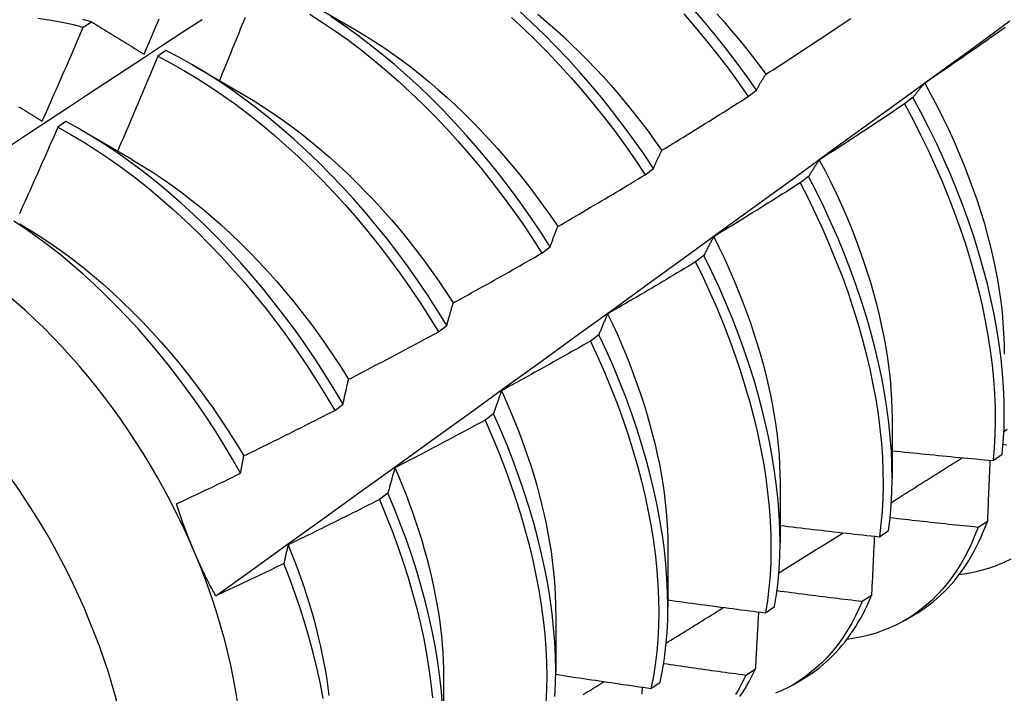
# Model space of a CAD drawing. Header units: inches. Extents: x 26 to 729, y 80 to 336.
# Tile 140 of 153: x 704.83 to 705.135, y 264.407 to 264.616. Entities that reach past the tile are written whole.
import ezdxf

# ---------------------------------------------------------------- set-up
doc = ezdxf.new("R2010")
doc.units = ezdxf.units.IN
doc.header["$MEASUREMENT"] = 0
doc.layers.add('Visible Edges(ANSI)', color=7, linetype='Continuous', lineweight=25)
doc.layers.add('Visible Tangent Edges(ANSI)', color=7, linetype='Continuous', lineweight=25)

msp = doc.modelspace()

# ---------------------------------------------------------------- linework, layer by layer
at = {"layer": 'Visible Edges(ANSI)'}
for p, q in [((704.9184, 264.62185), (704.93435, 264.61262)), ((704.84967, 264.61355), (704.85219, 264.61525)), ((704.8753, 264.60629), (704.87279, 264.60451)), ((704.8836, 264.60181), (704.89955, 264.59258)), ((705.05599, 264.59203), (705.05857, 264.59399)), ((705.10714, 264.5917), (705.10453, 264.58972)), ((704.8443, 264.58428), (704.8418, 264.58249)), ((704.8488, 264.58177), (704.86475, 264.57254)), ((705.02405, 264.56773), (705.02663, 264.5697)), ((705.07475, 264.56718), (705.07213, 264.5652)), ((704.99202, 264.54338), (704.99461, 264.54535)), ((705.04227, 264.54264), (705.03964, 264.54065)), ((704.95991, 264.51899), (704.9625, 264.52096)), ((705.00969, 264.51807), (705.00705, 264.51608)), ((704.92771, 264.49454), (704.93031, 264.49652)), ((704.97701, 264.49348), (704.97437, 264.4915)), ((705.10071, 264.49197), (705.10069, 264.47353)), ((705.13198, 264.479), (705.13482, 264.48092)), ((705.06591, 264.47193), (705.06589, 264.45349)), ((704.94423, 264.46889), (704.94158, 264.4669)), ((705.13022, 264.46011), (705.12732, 264.45824)), ((705.09672, 264.45532), (705.09957, 264.45723)), ((705.03111, 264.45189), (705.03109, 264.43345)), ((705.09427, 264.43705), (705.09136, 264.4352)), ((705.06134, 264.43173), (705.0642, 264.43364)), ((704.99631, 264.43185), (704.99629, 264.41341)), ((705.10454, 264.42933), (705.10735, 264.43095)), ((705.0582, 264.41412), (705.05529, 264.41227)), ((704.96151, 264.41181), (704.96149, 264.39337)), ((705.02584, 264.40825), (705.02872, 264.41014)), ((705.06974, 264.40929), (705.07255, 264.41091))]:
    msp.add_line(p, q, dxfattribs=at)
at = {"layer": 'Visible Edges(ANSI)', "flags": 128}
for points in [[(704.91995, 264.61762), (704.92396, 264.61504), (704.92797, 264.61233), (704.93195, 264.60947), (704.9359, 264.60647), (704.93983, 264.60334), (704.94371, 264.60008), (704.94756, 264.5967), (704.95137, 264.59319), (704.95512, 264.58957), (704.95883, 264.58583), (704.96247, 264.58199), (704.96605, 264.57804), (704.96957, 264.574), (704.97302, 264.56986), (704.97639, 264.56563), (704.97969, 264.56133), (704.9829, 264.55694), (704.98603, 264.55249), (704.98907, 264.54797), (704.99202, 264.54338)], [(704.99461, 264.54535), (704.99166, 264.54993), (704.98861, 264.55445), (704.98547, 264.5589), (704.98225, 264.56328), (704.97895, 264.56758), (704.97557, 264.5718), (704.97212, 264.57593), (704.9686, 264.57996), (704.96501, 264.5839), (704.96136, 264.58774), (704.95765, 264.59147), (704.95389, 264.59508), (704.95008, 264.59858), (704.94623, 264.60196), (704.94234, 264.60521), (704.93841, 264.60832), (704.93446, 264.61131), (704.93048, 264.61416), (704.92647, 264.61686)], [(705.02663, 264.5697), (705.02359, 264.57422), (705.02046, 264.57868), (705.01724, 264.58306), (705.01395, 264.58736), (705.01057, 264.59159), (705.00712, 264.59572), (705.0036, 264.59977), (705.00002, 264.60371), (704.99637, 264.60755), (704.99267, 264.61129), (704.98892, 264.61491), (704.98511, 264.61841)], [(704.99074, 264.61754), (704.99337, 264.61533), (704.99598, 264.61305), (704.99856, 264.61071), (705.00112, 264.6083), (705.00365, 264.60583), (705.00615, 264.60331), (705.00862, 264.60072), (705.01106, 264.59808), (705.01346, 264.59539), (705.01583, 264.59265), (705.01816, 264.58986), (705.02046, 264.58703), (705.02271, 264.58415), (705.02492, 264.58123), (705.02709, 264.57828), (705.02921, 264.57529)], [(705.03607, 264.61765), (705.03958, 264.61359), (705.04302, 264.60944), (705.04638, 264.60521), (705.04967, 264.60089), (705.05288, 264.5965), (705.05599, 264.59203)], [(705.05857, 264.59399), (705.05545, 264.59845), (705.05224, 264.60284), (705.04894, 264.60715), (705.04557, 264.61138), (705.04213, 264.61552), (705.03861, 264.61957)], [(705.04625, 264.61773), (705.04853, 264.61517), (705.05077, 264.61257), (705.05298, 264.60992), (705.05516, 264.60722), (705.0573, 264.60449), (705.0594, 264.60172), (705.06146, 264.59891)], [(704.79106, 264.55295), (704.79702, 264.55693), (704.80299, 264.5609), (704.80895, 264.56486), (704.81492, 264.56882), (704.82088, 264.57277), (704.82685, 264.57672), (704.83282, 264.58067), (704.83879, 264.58461), (704.84475, 264.58855), (704.85072, 264.59248), (704.85669, 264.59641), (704.86267, 264.60033), (704.86864, 264.60425), (704.87461, 264.60816), (704.88059, 264.61207), (704.88656, 264.61598)], [(704.83563, 264.61637), (704.8391, 264.61587), (704.84259, 264.61524), (704.84612, 264.61446), (704.84967, 264.61355)], [(704.85219, 264.61525), (704.84955, 264.61593)], [(704.85219, 264.61525), (704.85286, 264.61483), (704.85353, 264.61442), (704.8542, 264.614), (704.85488, 264.61359), (704.85555, 264.61317), (704.85623, 264.61276), (704.85691, 264.61234), (704.85759, 264.61192), (704.85826, 264.6115), (704.85894, 264.61109), (704.85962, 264.61067), (704.86031, 264.61025), (704.86099, 264.60983), (704.86167, 264.60941), (704.86235, 264.60898), (704.86304, 264.60856), (704.86372, 264.60814), (704.86441, 264.60772), (704.8651, 264.6073), (704.86578, 264.60687), (704.86647, 264.60645), (704.86716, 264.60602), (704.86785, 264.6056), (704.86854, 264.60517)], [(704.86854, 264.60517), (704.86906, 264.60639), (704.86958, 264.60761), (704.8701, 264.60883), (704.87062, 264.61006), (704.87113, 264.61128), (704.87165, 264.6125), (704.87216, 264.61372), (704.87267, 264.61494), (704.87319, 264.61617)], [(704.89078, 264.43696), (704.90209, 264.44509), (704.91338, 264.45322), (704.92467, 264.46134), (704.93594, 264.46947), (704.9472, 264.4776), (704.95846, 264.48572), (704.9697, 264.49385), (704.98094, 264.50197), (704.99216, 264.51009), (705.00337, 264.51821), (705.01458, 264.52633), (705.02577, 264.53445), (705.03696, 264.54256), (705.04813, 264.55068), (705.0593, 264.55879), (705.07046, 264.56689), (705.0816, 264.575), (705.09274, 264.5831), (705.10387, 264.5912), (705.11499, 264.5993), (705.1261, 264.60739), (705.1372, 264.61548)], [(704.89988, 264.61658), (704.89939, 264.61536), (704.8989, 264.61413), (704.8984, 264.6129), (704.89791, 264.61168), (704.89742, 264.61045), (704.89692, 264.60923), (704.89642, 264.60801), (704.89592, 264.60678), (704.89543, 264.60556), (704.89493, 264.60433), (704.89443, 264.60311), (704.89393, 264.60189), (704.89343, 264.60066), (704.89292, 264.59944), (704.89242, 264.59822), (704.89192, 264.597)], [(704.98259, 264.61653), (704.98639, 264.61302), (704.99014, 264.60939), (704.99384, 264.60565), (704.99748, 264.6018), (705.00106, 264.59784), (705.00458, 264.59379), (705.00802, 264.58965), (705.01139, 264.58542), (705.01468, 264.58111), (705.01789, 264.57672), (705.02101, 264.57226), (705.02405, 264.56773)], [(705.0615, 264.59893), (705.0626, 264.59964), (705.06371, 264.60035), (705.06481, 264.60106), (705.06592, 264.60178), (705.06702, 264.60249), (705.06812, 264.60321), (705.06923, 264.60393), (705.07033, 264.60465), (705.07143, 264.60536), (705.07253, 264.60609), (705.07363, 264.60681), (705.07473, 264.60753), (705.07582, 264.60825), (705.07692, 264.60898), (705.07802, 264.6097), (705.07912, 264.61043), (705.08021, 264.61115), (705.08131, 264.61188), (705.0824, 264.61261), (705.08349, 264.61334), (705.08459, 264.61407), (705.08568, 264.61481), (705.08677, 264.61554), (705.08786, 264.61627)], [(704.83693, 264.58434), (704.83748, 264.58556), (704.83802, 264.58677), (704.83855, 264.58799), (704.83909, 264.5892), (704.83963, 264.59041), (704.84017, 264.59163), (704.8407, 264.59284), (704.84124, 264.59406), (704.84177, 264.59528), (704.8423, 264.59649), (704.84283, 264.59771), (704.84337, 264.59892), (704.8439, 264.60014), (704.84443, 264.60136), (704.84495, 264.60258), (704.84548, 264.60379), (704.84601, 264.60501), (704.84654, 264.60623), (704.84706, 264.60745), (704.84758, 264.60867), (704.84811, 264.60989), (704.84863, 264.61111), (704.84915, 264.61233), (704.84967, 264.61355)], [(704.93435, 264.6126), (704.93722, 264.6109), (704.94008, 264.60911), (704.94293, 264.60723), (704.94577, 264.60527), (704.9486, 264.60322), (704.95141, 264.60109), (704.9542, 264.59889), (704.95698, 264.5966), (704.95973, 264.59425), (704.96246, 264.59182), (704.96516, 264.58933), (704.96783, 264.58676), (704.97047, 264.58414), (704.97308, 264.58145), (704.97565, 264.5787), (704.97819, 264.57589), (704.98069, 264.57303), (704.98314, 264.57012), (704.98556, 264.56715), (704.98792, 264.56414), (704.99024, 264.56108), (704.99251, 264.55798), (704.99473, 264.55484), (704.9969, 264.55165)], [(705.13575, 264.61344), (705.13468, 264.61268), (705.1336, 264.61192), (705.13252, 264.61116), (705.13145, 264.6104), (705.13037, 264.60965), (705.12929, 264.60889), (705.12821, 264.60814), (705.12713, 264.60738), (705.12604, 264.60663), (705.12496, 264.60588), (705.12388, 264.60513), (705.12279, 264.60438), (705.12171, 264.60363), (705.12063, 264.60288), (705.11954, 264.60214), (705.11845, 264.60139), (705.11737, 264.60065), (705.11628, 264.5999), (705.11519, 264.59916), (705.1141, 264.59842), (705.11301, 264.59768), (705.11192, 264.59694), (705.11083, 264.5962)], [(704.9625, 264.52096), (704.95964, 264.52559), (704.95668, 264.53016), (704.95363, 264.53467), (704.95049, 264.53912), (704.94726, 264.5435), (704.94395, 264.54779), (704.94057, 264.55201), (704.93711, 264.55613), (704.93359, 264.56016), (704.92999, 264.5641), (704.92634, 264.56792), (704.92263, 264.57165), (704.91887, 264.57525), (704.91506, 264.57874), (704.9112, 264.58211), (704.90731, 264.58535), (704.90338, 264.58847), (704.89942, 264.59144), (704.89544, 264.59428), (704.89143, 264.59698), (704.88741, 264.59953), (704.88338, 264.60194), (704.87934, 264.60419), (704.8753, 264.60629)], [(704.87279, 264.60451), (704.87228, 264.60329), (704.87177, 264.60206), (704.87126, 264.60083), (704.87075, 264.5996), (704.87023, 264.59837), (704.86972, 264.59715), (704.8692, 264.59592), (704.86869, 264.59469), (704.86817, 264.59347), (704.86765, 264.59224), (704.86713, 264.59102), (704.86661, 264.58979), (704.86609, 264.58857), (704.86557, 264.58734), (704.86505, 264.58612), (704.86453, 264.58489), (704.86401, 264.58367), (704.86348, 264.58244), (704.86296, 264.58122), (704.86243, 264.58), (704.86191, 264.57877), (704.86138, 264.57755), (704.86085, 264.57633), (704.86032, 264.5751)], [(704.87279, 264.60451), (704.87684, 264.6024), (704.88088, 264.60014), (704.88491, 264.59772), (704.88893, 264.59516), (704.89293, 264.59245), (704.89691, 264.5896), (704.90087, 264.58662), (704.9048, 264.58349), (704.90869, 264.58024), (704.91254, 264.57686), (704.91634, 264.57336), (704.9201, 264.56975), (704.92381, 264.56602), (704.92746, 264.56218), (704.93104, 264.55824), (704.93457, 264.5542), (704.93802, 264.55007), (704.9414, 264.54585), (704.9447, 264.54155), (704.94792, 264.53717), (704.95105, 264.53271), (704.9541, 264.5282), (704.95705, 264.52362), (704.95991, 264.51899)], [(705.05857, 264.59399), (705.05869, 264.59421), (705.05881, 264.59443), (705.05892, 264.59465), (705.05904, 264.59486), (705.05916, 264.59507), (705.05928, 264.59529), (705.0594, 264.5955), (705.05952, 264.59571), (705.05964, 264.59592), (705.05976, 264.59613), (705.05988, 264.59633), (705.06, 264.59654), (705.06012, 264.59675), (705.06025, 264.59695), (705.06037, 264.59715), (705.06049, 264.59735), (705.06062, 264.59756), (705.06074, 264.59775), (705.06087, 264.59795), (705.06099, 264.59815), (705.06112, 264.59835), (705.06124, 264.59854), (705.06137, 264.59874), (705.0615, 264.59893)], [(705.11083, 264.5962), (705.11067, 264.59602), (705.11051, 264.59585), (705.11035, 264.59567), (705.11019, 264.59549), (705.11004, 264.59531), (705.10988, 264.59513), (705.10972, 264.59495), (705.10957, 264.59477), (705.10941, 264.59458), (705.10925, 264.5944), (705.1091, 264.59421), (705.10895, 264.59402), (705.10879, 264.59383), (705.10864, 264.59365), (705.10849, 264.59346), (705.10833, 264.59326), (705.10818, 264.59307), (705.10803, 264.59288), (705.10788, 264.59268), (705.10773, 264.59249), (705.10758, 264.59229), (705.10744, 264.59209), (705.10729, 264.59189), (705.10714, 264.5917)], [(705.11079, 264.5962), (705.11273, 264.59263), (705.11461, 264.58905), (705.11641, 264.58545), (705.11814, 264.58184), (705.1198, 264.57821), (705.12138, 264.57458), (705.12288, 264.57095), (705.12431, 264.56731), (705.12565, 264.56368), (705.12692, 264.56006), (705.12809, 264.55645), (705.12919, 264.55285), (705.13019, 264.54927), (705.13111, 264.54572), (705.13194, 264.54219), (705.13268, 264.53868), (705.13334, 264.53521), (705.1339, 264.53177), (705.13438, 264.52837), (705.13477, 264.52501), (705.13507, 264.5217), (705.13528, 264.51843), (705.13541, 264.51521), (705.13545, 264.51205)], [(704.89953, 264.59255), (704.90254, 264.59075), (704.90554, 264.58886), (704.90853, 264.58688), (704.91151, 264.58481), (704.91447, 264.58265), (704.91741, 264.5804), (704.92034, 264.57807), (704.92324, 264.57566), (704.92611, 264.57317), (704.92896, 264.57061), (704.93177, 264.56797), (704.93455, 264.56525), (704.9373, 264.56247), (704.94001, 264.55962), (704.94268, 264.5567), (704.9453, 264.55372), (704.94788, 264.55068), (704.9504, 264.54758), (704.95288, 264.54442), (704.95531, 264.54122), (704.95768, 264.53796), (704.96, 264.53466), (704.96226, 264.53132), (704.96446, 264.52794)], [(705.02924, 264.57532), (705.03036, 264.576), (705.03148, 264.57669), (705.0326, 264.57738), (705.03372, 264.57806), (705.03484, 264.57875), (705.03596, 264.57944), (705.03708, 264.58013), (705.0382, 264.58082), (705.03931, 264.58152), (705.04043, 264.58221), (705.04155, 264.58291), (705.04266, 264.5836), (705.04377, 264.5843), (705.04489, 264.585), (705.046, 264.5857), (705.04711, 264.5864), (705.04823, 264.5871), (705.04934, 264.5878), (705.05045, 264.5885), (705.05156, 264.58921), (705.05267, 264.58991), (705.05378, 264.59062), (705.05489, 264.59132), (705.05599, 264.59203)], [(705.10453, 264.58972), (705.10343, 264.58898), (705.10234, 264.58825), (705.10125, 264.58751), (705.10015, 264.58678), (705.09906, 264.58605), (705.09796, 264.58532), (705.09686, 264.58459), (705.09576, 264.58386), (705.09467, 264.58313), (705.09357, 264.58241), (705.09247, 264.58168), (705.09137, 264.58096), (705.09027, 264.58024), (705.08916, 264.57951), (705.08806, 264.57879), (705.08696, 264.57807), (705.08586, 264.57735), (705.08475, 264.57664), (705.08365, 264.57592), (705.08254, 264.5752), (705.08144, 264.57449), (705.08033, 264.57377), (705.07922, 264.57306), (705.07812, 264.57235)], [(705.10453, 264.58972), (705.10708, 264.58495), (705.10952, 264.58016), (705.11186, 264.57534), (705.11408, 264.5705), (705.11618, 264.56565), (705.11817, 264.5608), (705.12003, 264.55594), (705.12178, 264.55108), (705.1234, 264.54624), (705.12489, 264.54142), (705.12626, 264.53662), (705.12749, 264.53185), (705.1286, 264.52711), (705.12958, 264.52241), (705.13042, 264.51777), (705.13113, 264.51317), (705.13171, 264.50864), (705.13215, 264.50417), (705.13246, 264.49976), (705.13263, 264.49544), (705.13267, 264.49119), (705.13257, 264.48704), (705.13234, 264.48297), (705.13198, 264.479)], [(705.13482, 264.48092), (705.13518, 264.48489), (705.1354, 264.48897), (705.13548, 264.49313), (705.13543, 264.49738), (705.13525, 264.50172), (705.13493, 264.50612), (705.13448, 264.5106), (705.13389, 264.51514), (705.13317, 264.51974), (705.13232, 264.52439), (705.13133, 264.52909), (705.13022, 264.53383), (705.12897, 264.5386), (705.12759, 264.5434), (705.12609, 264.54823), (705.12446, 264.55307), (705.12271, 264.55793), (705.12083, 264.56278), (705.11884, 264.56764), (705.11672, 264.57249), (705.1145, 264.57733), (705.11215, 264.58214), (705.1097, 264.58694), (705.10714, 264.5917)], [(704.82962, 264.58886), (704.83029, 264.58846), (704.83095, 264.58805), (704.83161, 264.58764), (704.83227, 264.58723), (704.83294, 264.58682), (704.8336, 264.58641), (704.83427, 264.586), (704.83493, 264.58558), (704.8356, 264.58517), (704.83627, 264.58476), (704.83693, 264.58434)], [(704.93031, 264.49652), (704.92754, 264.5012), (704.92467, 264.50582), (704.9217, 264.51039), (704.91864, 264.5149), (704.9155, 264.51934), (704.91227, 264.52371), (704.90896, 264.528), (704.90557, 264.53221), (704.90211, 264.53633), (704.89858, 264.54036), (704.89498, 264.54429), (704.89132, 264.54811), (704.88761, 264.55182), (704.88385, 264.55543), (704.88003, 264.55891), (704.87618, 264.56227), (704.87228, 264.5655), (704.86835, 264.56861), (704.86439, 264.57158), (704.8604, 264.57441), (704.8564, 264.5771), (704.85238, 264.57964), (704.84834, 264.58204), (704.8443, 264.58428)], [(704.8418, 264.58249), (704.84126, 264.58127), (704.84073, 264.58005), (704.84019, 264.57882), (704.83966, 264.5776), (704.83912, 264.57638), (704.83858, 264.57515), (704.83804, 264.57393), (704.8375, 264.57271), (704.83696, 264.57149), (704.83642, 264.57026), (704.83588, 264.56904), (704.83534, 264.56782), (704.83479, 264.5666), (704.83425, 264.56538), (704.8337, 264.56416), (704.83316, 264.56294), (704.83261, 264.56172), (704.83206, 264.5605), (704.83152, 264.55928), (704.83097, 264.55806), (704.83042, 264.55685), (704.82987, 264.55563)], [(704.8418, 264.58249), (704.84584, 264.58024), (704.84987, 264.57783), (704.85389, 264.57528), (704.8579, 264.57258), (704.86188, 264.56974), (704.86584, 264.56676), (704.86977, 264.56364), (704.87366, 264.5604), (704.87751, 264.55703), (704.88132, 264.55354), (704.88508, 264.54993), (704.88879, 264.5462), (704.89244, 264.54237), (704.89603, 264.53844), (704.89956, 264.5344), (704.90302, 264.53028), (704.9064, 264.52606), (704.9097, 264.52176), (704.91293, 264.51739), (704.91607, 264.51294), (704.91912, 264.50843), (704.92208, 264.50385), (704.92494, 264.49922), (704.92771, 264.49454)], [(705.02663, 264.5697), (705.02674, 264.56995), (705.02684, 264.57019), (705.02694, 264.57044), (705.02705, 264.57068), (705.02715, 264.57092), (705.02726, 264.57116), (705.02736, 264.57141), (705.02747, 264.57164), (705.02758, 264.57188), (705.02769, 264.57212), (705.02779, 264.57235), (705.0279, 264.57259), (705.02801, 264.57282), (705.02812, 264.57306), (705.02823, 264.57329), (705.02834, 264.57352), (705.02845, 264.57375), (705.02856, 264.57397), (705.02867, 264.5742), (705.02878, 264.57443), (705.0289, 264.57465), (705.02901, 264.57487), (705.02912, 264.5751), (705.02924, 264.57532)], [(704.86475, 264.57248), (704.86789, 264.57061), (704.87103, 264.56863), (704.87415, 264.56656), (704.87726, 264.56439), (704.88035, 264.56212), (704.88342, 264.55976), (704.88647, 264.55731), (704.88949, 264.55477), (704.89248, 264.55213), (704.89544, 264.54942), (704.89836, 264.54662), (704.90124, 264.54373), (704.90409, 264.54077), (704.90689, 264.53774), (704.90964, 264.53464), (704.91235, 264.53147), (704.915, 264.52824), (704.91761, 264.52495), (704.92016, 264.52161), (704.92265, 264.51821), (704.92508, 264.51477), (704.92746, 264.51128), (704.92976, 264.50775), (704.932, 264.50418)], [(705.07812, 264.57235), (705.07797, 264.57215), (705.07782, 264.57194), (705.07768, 264.57174), (705.07753, 264.57153), (705.07739, 264.57132), (705.07725, 264.57111), (705.0771, 264.5709), (705.07696, 264.57069), (705.07682, 264.57048), (705.07668, 264.57027), (705.07654, 264.57006), (705.07639, 264.56984), (705.07625, 264.56962), (705.07612, 264.56941), (705.07598, 264.56919), (705.07584, 264.56897), (705.0757, 264.56875), (705.07556, 264.56853), (705.07543, 264.56831), (705.07529, 264.56808), (705.07516, 264.56786), (705.07502, 264.56763), (705.07489, 264.56741), (705.07475, 264.56718)], [(705.07808, 264.57233), (705.07988, 264.56891), (705.08161, 264.56547), (705.08327, 264.56202), (705.08486, 264.55857), (705.08638, 264.5551), (705.08782, 264.55163), (705.08919, 264.54816), (705.09049, 264.5447), (705.09171, 264.54124), (705.09285, 264.53778), (705.09392, 264.53434), (705.09491, 264.53092), (705.09582, 264.52751), (705.09666, 264.52412), (705.09742, 264.52075), (705.0981, 264.51741), (705.0987, 264.5141), (705.09922, 264.51082), (705.09966, 264.50757), (705.10002, 264.50437), (705.10031, 264.5012), (705.10051, 264.49808), (705.10063, 264.495), (705.10068, 264.49198)], [(704.99691, 264.55166), (704.99804, 264.55232), (704.99918, 264.55298), (705.00032, 264.55364), (705.00145, 264.5543), (705.00259, 264.55496), (705.00372, 264.55562), (705.00486, 264.55629), (705.00599, 264.55695), (705.00712, 264.55762), (705.00826, 264.55828), (705.00939, 264.55895), (705.01052, 264.55962), (705.01165, 264.56029), (705.01278, 264.56096), (705.01391, 264.56164), (705.01504, 264.56231), (705.01617, 264.56298), (705.0173, 264.56366), (705.01842, 264.56434), (705.01955, 264.56501), (705.02067, 264.56569), (705.0218, 264.56637), (705.02292, 264.56705), (705.02405, 264.56773)], [(705.07213, 264.5652), (705.07102, 264.56449), (705.06991, 264.56378), (705.0688, 264.56307), (705.06769, 264.56237), (705.06658, 264.56166), (705.06546, 264.56096), (705.06435, 264.56026), (705.06323, 264.55956), (705.06212, 264.55886), (705.061, 264.55816), (705.05989, 264.55746), (705.05877, 264.55676), (705.05765, 264.55607), (705.05653, 264.55537), (705.05541, 264.55468), (705.05429, 264.55398), (705.05317, 264.55329), (705.05205, 264.5526), (705.05093, 264.55191), (705.04981, 264.55122), (705.04869, 264.55053), (705.04757, 264.54985), (705.04644, 264.54916), (705.04532, 264.54848)], [(705.07213, 264.5652), (705.07458, 264.56041), (705.07692, 264.55559), (705.07915, 264.55075), (705.08126, 264.5459), (705.08325, 264.54105), (705.08513, 264.53619), (705.08688, 264.53133), (705.08851, 264.52649), (705.09001, 264.52166), (705.09138, 264.51686), (705.09263, 264.51209), (705.09374, 264.50735), (705.09472, 264.50265), (705.09558, 264.498), (705.09629, 264.4934), (705.09688, 264.48886), (705.09733, 264.48439), (705.09764, 264.47998), (705.09783, 264.47565), (705.09787, 264.4714), (705.09778, 264.46724), (705.09756, 264.46317), (705.09721, 264.45919), (705.09672, 264.45532)], [(705.09957, 264.45723), (705.10005, 264.46111), (705.1004, 264.46509), (705.10061, 264.46917), (705.10068, 264.47334), (705.10063, 264.4776), (705.10044, 264.48194), (705.10011, 264.48635), (705.09965, 264.49083), (705.09906, 264.49537), (705.09833, 264.49997), (705.09747, 264.50463), (705.09647, 264.50933), (705.09535, 264.51407), (705.09409, 264.51885), (705.09271, 264.52365), (705.0912, 264.52848), (705.08956, 264.53332), (705.0878, 264.53817), (705.08592, 264.54303), (705.08392, 264.54789), (705.0818, 264.55274), (705.07956, 264.55757), (705.07721, 264.56239), (705.07475, 264.56718)], [(704.89851, 264.47503), (704.89602, 264.4794), (704.89344, 264.48373), (704.89077, 264.48801), (704.88802, 264.49224), (704.88518, 264.49641), (704.88227, 264.50051), (704.87927, 264.50455), (704.87621, 264.50851), (704.87309, 264.51238), (704.86991, 264.51617), (704.86667, 264.51986), (704.86337, 264.52345), (704.86002, 264.52695), (704.85662, 264.53034), (704.85318, 264.53363), (704.84969, 264.53681), (704.84616, 264.53988), (704.8426, 264.54283), (704.83901, 264.54566), (704.8354, 264.54835), (704.83178, 264.55091), (704.82814, 264.55334)], [(704.82996, 264.55247), (704.83323, 264.55052), (704.8365, 264.54846), (704.83976, 264.54629), (704.843, 264.544), (704.84621, 264.54161), (704.84941, 264.53911), (704.85257, 264.53652), (704.85571, 264.53382), (704.85882, 264.53103), (704.86189, 264.52815), (704.86492, 264.52518), (704.86791, 264.52214), (704.87086, 264.51901), (704.87376, 264.5158), (704.87661, 264.51253), (704.8794, 264.50918), (704.88214, 264.50578), (704.88482, 264.50231), (704.88744, 264.49878), (704.88999, 264.4952), (704.89247, 264.49157), (704.89488, 264.4879), (704.89722, 264.48418), (704.89947, 264.48042)], [(704.99461, 264.54535), (704.9947, 264.54563), (704.99479, 264.5459), (704.99488, 264.54618), (704.99498, 264.54645), (704.99507, 264.54672), (704.99516, 264.54699), (704.99525, 264.54726), (704.99535, 264.54753), (704.99544, 264.54779), (704.99554, 264.54806), (704.99563, 264.54832), (704.99573, 264.54859), (704.99582, 264.54885), (704.99592, 264.54911), (704.99602, 264.54937), (704.99611, 264.54963), (704.99621, 264.54989), (704.99631, 264.55014), (704.99641, 264.5504), (704.99651, 264.55065), (704.99661, 264.55091), (704.9967, 264.55116), (704.9968, 264.55141), (704.99691, 264.55166)], [(705.04532, 264.54848), (705.04518, 264.54824), (705.04505, 264.54801), (705.04492, 264.54778), (705.04479, 264.54754), (705.04466, 264.54731), (705.04453, 264.54707), (705.0444, 264.54684), (705.04427, 264.5466), (705.04414, 264.54636), (705.04401, 264.54612), (705.04388, 264.54587), (705.04376, 264.54563), (705.04363, 264.54539), (705.0435, 264.54514), (705.04338, 264.5449), (705.04325, 264.54465), (705.04313, 264.5444), (705.043, 264.54415), (705.04288, 264.5439), (705.04276, 264.54365), (705.04263, 264.5434), (705.04251, 264.54315), (705.04239, 264.54289), (705.04227, 264.54264)], [(705.0453, 264.54848), (705.04694, 264.5452), (705.04851, 264.54191), (705.05001, 264.53861), (705.05146, 264.53531), (705.05283, 264.532), (705.05415, 264.52869), (705.05539, 264.52538), (705.05658, 264.52208), (705.05769, 264.51878), (705.05874, 264.51549), (705.05971, 264.51221), (705.06062, 264.50895), (705.06146, 264.50571), (705.06223, 264.50248), (705.06292, 264.49928), (705.06355, 264.49611), (705.0641, 264.49296), (705.06458, 264.48984), (705.06499, 264.48676), (705.06532, 264.48371), (705.06558, 264.48071), (705.06576, 264.47774), (705.06587, 264.47482), (705.06589, 264.47194)], [(704.96451, 264.52795), (704.96566, 264.52858), (704.96681, 264.52922), (704.96796, 264.52985), (704.96911, 264.53048), (704.97027, 264.53112), (704.97142, 264.53175), (704.97257, 264.53239), (704.97371, 264.53303), (704.97486, 264.53367), (704.97601, 264.53431), (704.97716, 264.53495), (704.9783, 264.53559), (704.97945, 264.53624), (704.9806, 264.53688), (704.98174, 264.53753), (704.98289, 264.53817), (704.98403, 264.53882), (704.98517, 264.53947), (704.98632, 264.54012), (704.98746, 264.54077), (704.9886, 264.54142), (704.98974, 264.54208), (704.99088, 264.54273), (704.99202, 264.54338)], [(705.03964, 264.54065), (705.03852, 264.53997), (705.03739, 264.53929), (705.03626, 264.53861), (705.03513, 264.53793), (705.034, 264.53725), (705.03287, 264.53658), (705.03174, 264.5359), (705.03061, 264.53523), (705.02948, 264.53455), (705.02835, 264.53388), (705.02722, 264.53321), (705.02608, 264.53254), (705.02495, 264.53187), (705.02381, 264.5312), (705.02268, 264.53054), (705.02154, 264.52987), (705.02041, 264.52921), (705.01927, 264.52854), (705.01813, 264.52788), (705.01699, 264.52722), (705.01585, 264.52656), (705.01472, 264.5259), (705.01358, 264.52524), (705.01244, 264.52458)], [(705.03964, 264.54065), (705.04199, 264.53584), (705.04422, 264.531), (705.04634, 264.52615), (705.04834, 264.52129), (705.05022, 264.51644), (705.05198, 264.51158), (705.05361, 264.50674), (705.05512, 264.50191), (705.0565, 264.49711), (705.05776, 264.49233), (705.05888, 264.48759), (705.05987, 264.48289), (705.06073, 264.47824), (705.06146, 264.47364), (705.06205, 264.46909), (705.06251, 264.46461), (705.06283, 264.4602), (705.06302, 264.45587), (705.06307, 264.45162), (705.06299, 264.44745), (705.06278, 264.44337), (705.06243, 264.43939), (705.06195, 264.43551), (705.06134, 264.43173)], [(705.0642, 264.43364), (705.0648, 264.43742), (705.06528, 264.44131), (705.06561, 264.44529), (705.06582, 264.44938), (705.06589, 264.45355), (705.06582, 264.45782), (705.06562, 264.46216), (705.06529, 264.46657), (705.06482, 264.47106), (705.06422, 264.4756), (705.06348, 264.48021), (705.06261, 264.48487), (705.06161, 264.48957), (705.06048, 264.49431), (705.05922, 264.49909), (705.05782, 264.5039), (705.05631, 264.50872), (705.05466, 264.51357), (705.05289, 264.51842), (705.051, 264.52328), (705.049, 264.52814), (705.04687, 264.53299), (705.04463, 264.53782), (705.04227, 264.54264)], [(704.9625, 264.52096), (704.96258, 264.52126), (704.96266, 264.52157), (704.96274, 264.52187), (704.96282, 264.52217), (704.9629, 264.52247), (704.96298, 264.52277), (704.96306, 264.52307), (704.96315, 264.52336), (704.96323, 264.52366), (704.96331, 264.52395), (704.96339, 264.52424), (704.96348, 264.52454), (704.96356, 264.52483), (704.96364, 264.52512), (704.96373, 264.52541), (704.96381, 264.52569), (704.9639, 264.52598), (704.96398, 264.52627), (704.96407, 264.52655), (704.96416, 264.52683), (704.96424, 264.52711), (704.96433, 264.52739), (704.96442, 264.52767), (704.96451, 264.52795)], [(705.01244, 264.52458), (705.01232, 264.52432), (705.0122, 264.52406), (705.01208, 264.5238), (705.01196, 264.52354), (705.01184, 264.52328), (705.01172, 264.52301), (705.0116, 264.52275), (705.01149, 264.52248), (705.01137, 264.52221), (705.01126, 264.52194), (705.01114, 264.52167), (705.01103, 264.5214), (705.01091, 264.52113), (705.0108, 264.52086), (705.01069, 264.52058), (705.01057, 264.52031), (705.01046, 264.52003), (705.01035, 264.51975), (705.01024, 264.51948), (705.01013, 264.5192), (705.01002, 264.51892), (705.00991, 264.51864), (705.0098, 264.51835), (705.00969, 264.51807)], [(705.01239, 264.52458), (705.01387, 264.52145), (705.0153, 264.51831), (705.01668, 264.51516), (705.018, 264.51201), (705.01926, 264.50886), (705.02045, 264.50572), (705.02159, 264.50257), (705.02267, 264.49943), (705.02369, 264.49631), (705.02464, 264.49319), (705.02553, 264.49008), (705.02636, 264.48699), (705.02712, 264.48392), (705.02781, 264.48087), (705.02844, 264.47784), (705.029, 264.47484), (705.02949, 264.47186), (705.02992, 264.46891), (705.03027, 264.46599), (705.03056, 264.46311), (705.03079, 264.46026), (705.03094, 264.45744), (705.03103, 264.45467), (705.03106, 264.45193)], [(704.93203, 264.50421), (704.9332, 264.50481), (704.93437, 264.50541), (704.93554, 264.50602), (704.9367, 264.50663), (704.93787, 264.50724), (704.93903, 264.50784), (704.9402, 264.50845), (704.94136, 264.50907), (704.94252, 264.50968), (704.94369, 264.51029), (704.94485, 264.51091), (704.94601, 264.51152), (704.94717, 264.51214), (704.94833, 264.51275), (704.94949, 264.51337), (704.95065, 264.51399), (704.95181, 264.51461), (704.95297, 264.51523), (704.95413, 264.51586), (704.95528, 264.51648), (704.95644, 264.51711), (704.9576, 264.51773), (704.95875, 264.51836), (704.95991, 264.51899)], [(705.00705, 264.51608), (705.00591, 264.51543), (705.00477, 264.51478), (705.00362, 264.51412), (705.00248, 264.51347), (705.00133, 264.51282), (705.00019, 264.51217), (704.99904, 264.51153), (704.9979, 264.51088), (704.99675, 264.51023), (704.9956, 264.50959), (704.99445, 264.50894), (704.9933, 264.5083), (704.99215, 264.50766), (704.991, 264.50702), (704.98985, 264.50638), (704.9887, 264.50574), (704.98755, 264.5051), (704.9864, 264.50447), (704.98524, 264.50383), (704.98409, 264.5032), (704.98293, 264.50256), (704.98178, 264.50193), (704.98062, 264.5013), (704.97947, 264.50067)], [(705.00705, 264.51608), (705.00929, 264.51125), (705.01142, 264.5064), (705.01343, 264.50154), (705.01531, 264.49668), (705.01708, 264.49183), (705.01872, 264.48699), (705.02024, 264.48216), (705.02163, 264.47735), (705.02289, 264.47257), (705.02402, 264.46783), (705.02502, 264.46313), (705.02588, 264.45847), (705.02662, 264.45387), (705.02722, 264.44932), (705.02768, 264.44484), (705.02802, 264.44042), (705.02821, 264.43609), (705.02828, 264.43183), (705.0282, 264.42765), (705.028, 264.42357), (705.02766, 264.41958), (705.02719, 264.4157), (705.02658, 264.41192), (705.02584, 264.40825)], [(705.02872, 264.41014), (705.02944, 264.41382), (705.03004, 264.41761), (705.0305, 264.4215), (705.03083, 264.4255), (705.03103, 264.42959), (705.03109, 264.43377), (705.03102, 264.43803), (705.03081, 264.44238), (705.03047, 264.4468), (705.02999, 264.45128), (705.02938, 264.45584), (705.02863, 264.46044), (705.02776, 264.4651), (705.02675, 264.46981), (705.02561, 264.47456), (705.02434, 264.47934), (705.02294, 264.48414), (705.02141, 264.48897), (705.01976, 264.49382), (705.01799, 264.49867), (705.01609, 264.50353), (705.01407, 264.50839), (705.01194, 264.51324), (705.00969, 264.51807)], [(704.93031, 264.49652), (704.93038, 264.49685), (704.93045, 264.49719), (704.93051, 264.49752), (704.93058, 264.49785), (704.93065, 264.49817), (704.93072, 264.4985), (704.93079, 264.49883), (704.93086, 264.49915), (704.93093, 264.49948), (704.931, 264.4998), (704.93107, 264.50012), (704.93115, 264.50044), (704.93122, 264.50076), (704.93129, 264.50108), (704.93136, 264.5014), (704.93144, 264.50172), (704.93151, 264.50203), (704.93158, 264.50235), (704.93166, 264.50266), (704.93173, 264.50297), (704.93181, 264.50328), (704.93188, 264.50359), (704.93196, 264.5039), (704.93203, 264.50421)], [(704.97947, 264.50067), (704.97936, 264.50038), (704.97925, 264.5001), (704.97915, 264.49981), (704.97904, 264.49952), (704.97893, 264.49922), (704.97883, 264.49893), (704.97872, 264.49864), (704.97862, 264.49834), (704.97851, 264.49805), (704.97841, 264.49775), (704.97831, 264.49745), (704.9782, 264.49715), (704.9781, 264.49685), (704.978, 264.49655), (704.9779, 264.49625), (704.9778, 264.49595), (704.9777, 264.49564), (704.9776, 264.49534), (704.9775, 264.49503), (704.9774, 264.49472), (704.9773, 264.49442), (704.97721, 264.49411), (704.97711, 264.4938), (704.97701, 264.49348)], [(704.97944, 264.50066), (704.98079, 264.49768), (704.98209, 264.4947), (704.98333, 264.49171), (704.98453, 264.48873), (704.98566, 264.48575), (704.98675, 264.48277), (704.98777, 264.47979), (704.98874, 264.47683), (704.98965, 264.47387), (704.9905, 264.47093), (704.99129, 264.46799), (704.99202, 264.46508), (704.9927, 264.46217), (704.99332, 264.45929), (704.99387, 264.45643), (704.99437, 264.45359), (704.99482, 264.45077), (704.9952, 264.44798), (704.99552, 264.44522), (704.99579, 264.44248), (704.996, 264.43978), (704.99614, 264.43711), (704.99623, 264.43447), (704.99626, 264.43187)], [(704.89949, 264.48042), (704.90067, 264.481), (704.90185, 264.48158), (704.90303, 264.48215), (704.90421, 264.48273), (704.90539, 264.48331), (704.90657, 264.4839), (704.90775, 264.48448), (704.90893, 264.48506), (704.91011, 264.48565), (704.91128, 264.48623), (704.91246, 264.48682), (704.91364, 264.48741), (704.91481, 264.488), (704.91599, 264.48859), (704.91716, 264.48918), (704.91833, 264.48977), (704.91951, 264.49036), (704.92068, 264.49096), (704.92185, 264.49155), (704.92302, 264.49215), (704.9242, 264.49275), (704.92537, 264.49334), (704.92654, 264.49394), (704.92771, 264.49454)], [(704.97437, 264.4915), (704.97321, 264.49087), (704.97205, 264.49024), (704.97089, 264.48962), (704.96973, 264.489), (704.96857, 264.48837), (704.96741, 264.48775), (704.96625, 264.48713), (704.96508, 264.48651), (704.96392, 264.48589), (704.96276, 264.48528), (704.96159, 264.48466), (704.96043, 264.48405), (704.95927, 264.48343), (704.9581, 264.48282), (704.95693, 264.48221), (704.95577, 264.4816), (704.9546, 264.48099), (704.95343, 264.48038), (704.95226, 264.47977), (704.9511, 264.47917), (704.94993, 264.47856), (704.94876, 264.47796), (704.94759, 264.47735), (704.94641, 264.47675)], [(704.97437, 264.4915), (704.9765, 264.48665), (704.97851, 264.48179), (704.98041, 264.47693), (704.98218, 264.47208), (704.98383, 264.46723), (704.98535, 264.4624), (704.98675, 264.4576), (704.98802, 264.45282), (704.98916, 264.44807), (704.99016, 264.44337), (704.99104, 264.43871), (704.99178, 264.4341), (704.99239, 264.42955), (704.99286, 264.42506), (704.9932, 264.42065), (704.99341, 264.4163), (704.99348, 264.41204), (704.99341, 264.40786), (704.99322, 264.40377)], [(704.99605, 264.4057), (704.99624, 264.40979), (704.99629, 264.41398), (704.99621, 264.41825), (704.99599, 264.4226), (704.99564, 264.42702), (704.99516, 264.43151), (704.99454, 264.43607), (704.99379, 264.44068), (704.9929, 264.44534), (704.99189, 264.45005), (704.99074, 264.4548), (704.98946, 264.45958), (704.98805, 264.46439), (704.98652, 264.46922), (704.98486, 264.47407), (704.98308, 264.47892), (704.98118, 264.48378), (704.97915, 264.48864), (704.97701, 264.49348)], [(705.13535, 264.48804), (705.13635, 264.48868)], [(705.13627, 264.48381), (705.1351, 264.48393)], [(704.89851, 264.47503), (704.89855, 264.47526), (704.89859, 264.47549), (704.89863, 264.47572), (704.89867, 264.47595), (704.89871, 264.47618), (704.89875, 264.4764), (704.89879, 264.47663), (704.89883, 264.47686), (704.89887, 264.47709), (704.89891, 264.47731), (704.89895, 264.47754), (704.89899, 264.47776), (704.89903, 264.47799), (704.89907, 264.47821), (704.89911, 264.47843), (704.89915, 264.47866), (704.89919, 264.47888), (704.89923, 264.4791), (704.89928, 264.47932), (704.89932, 264.47954), (704.89936, 264.47976), (704.8994, 264.47998), (704.89944, 264.4802), (704.89949, 264.48042)], [(705.10044, 264.46599), (705.10136, 264.46657), (705.10228, 264.46715), (705.1032, 264.46772), (705.10411, 264.4683), (705.10503, 264.46888), (705.10595, 264.46946), (705.10687, 264.47004), (705.10779, 264.47062), (705.1087, 264.4712), (705.10962, 264.47177), (705.11054, 264.47235), (705.11146, 264.47293), (705.11237, 264.47351), (705.11329, 264.47409), (705.11421, 264.47467), (705.11513, 264.47525), (705.11604, 264.47583), (705.11696, 264.47641), (705.11788, 264.47699), (705.11879, 264.47757), (705.11971, 264.47814), (705.12063, 264.47872), (705.12155, 264.4793), (705.12246, 264.47988)], [(705.1007, 264.48203), (705.102, 264.48189), (705.1033, 264.48176), (705.1046, 264.48162), (705.1059, 264.48149), (705.10721, 264.48136), (705.10851, 264.48123), (705.10981, 264.4811), (705.11111, 264.48097), (705.11242, 264.48084), (705.11372, 264.48071), (705.11502, 264.48058), (705.11633, 264.48046), (705.11763, 264.48033), (705.11893, 264.4802), (705.12024, 264.48008), (705.12154, 264.47996), (705.12285, 264.47983), (705.12415, 264.47971), (705.12546, 264.47959), (705.12676, 264.47947), (705.12806, 264.47935), (705.12937, 264.47923), (705.13067, 264.47912), (705.13198, 264.479)], [(704.94641, 264.47675), (704.94632, 264.47644), (704.94622, 264.47612), (704.94613, 264.4758), (704.94603, 264.47548), (704.94594, 264.47516), (704.94584, 264.47484), (704.94575, 264.47452), (704.94566, 264.4742), (704.94556, 264.47387), (704.94547, 264.47355), (704.94538, 264.47322), (704.94529, 264.4729), (704.9452, 264.47257), (704.94511, 264.47224), (704.94502, 264.47191), (704.94493, 264.47158), (704.94484, 264.47124), (704.94475, 264.47091), (704.94466, 264.47058), (704.94458, 264.47024), (704.94449, 264.4699), (704.9444, 264.46956), (704.94432, 264.46923), (704.94423, 264.46889)], [(704.9464, 264.47676), (704.94761, 264.47394), (704.94877, 264.47111), (704.94988, 264.46829), (704.95094, 264.46547), (704.95195, 264.46265), (704.95292, 264.45984), (704.95383, 264.45703), (704.95469, 264.45423), (704.95551, 264.45144), (704.95627, 264.44866), (704.95699, 264.44589), (704.95765, 264.44314), (704.95826, 264.4404), (704.95882, 264.43768), (704.95932, 264.43498), (704.95978, 264.4323), (704.96018, 264.42965), (704.96053, 264.42702), (704.96083, 264.42441), (704.96107, 264.42183), (704.96126, 264.41928), (704.96139, 264.41676), (704.96147, 264.41427), (704.9615, 264.41182)], [(705.131, 264.47909), (705.13097, 264.4783), (705.13094, 264.47752), (705.13091, 264.47673), (705.13088, 264.47594), (705.13085, 264.47516), (705.13081, 264.47437), (705.13078, 264.47358), (705.13075, 264.47279), (705.13072, 264.472), (705.13069, 264.47121), (705.13065, 264.47042), (705.13062, 264.46963), (705.13059, 264.46884), (705.13056, 264.46805), (705.13052, 264.46726), (705.13049, 264.46646), (705.13046, 264.46567), (705.13043, 264.46488), (705.13039, 264.46408), (705.13036, 264.46329), (705.13032, 264.46249), (705.13029, 264.4617), (705.13026, 264.4609), (705.13022, 264.46011)], [(704.87863, 264.46554), (704.87946, 264.46593), (704.88029, 264.46632), (704.88112, 264.46671), (704.88195, 264.4671), (704.88278, 264.46749), (704.88361, 264.46788), (704.88444, 264.46828), (704.88527, 264.46867), (704.8861, 264.46906), (704.88693, 264.46946), (704.88776, 264.46985), (704.88859, 264.47025), (704.88942, 264.47064), (704.89025, 264.47104), (704.89107, 264.47144), (704.8919, 264.47183), (704.89273, 264.47223), (704.89356, 264.47263), (704.89438, 264.47303), (704.89521, 264.47343), (704.89604, 264.47383), (704.89686, 264.47423), (704.89769, 264.47463), (704.89851, 264.47503)], [(704.96118, 264.40282), (704.96082, 264.40725), (704.96033, 264.41174), (704.9597, 264.4163), (704.95894, 264.42092), (704.95805, 264.42558), (704.95702, 264.43029), (704.95587, 264.43504), (704.95458, 264.43983), (704.95317, 264.44464), (704.95163, 264.44947), (704.94996, 264.45432), (704.94817, 264.45917), (704.94626, 264.46403), (704.94423, 264.46889)], [(704.88407, 264.45079), (704.88382, 264.45139), (704.88357, 264.45199), (704.88332, 264.4526), (704.88307, 264.4532), (704.88283, 264.45381), (704.88258, 264.45442), (704.88234, 264.45502), (704.88211, 264.45563), (704.88187, 264.45624), (704.88164, 264.45686), (704.88141, 264.45747), (704.88118, 264.45808), (704.88096, 264.4587), (704.88073, 264.45931), (704.88051, 264.45993), (704.8803, 264.46055), (704.88008, 264.46117), (704.87987, 264.46179), (704.87965, 264.46241), (704.87945, 264.46303), (704.87924, 264.46366), (704.87903, 264.46428), (704.87883, 264.46491), (704.87863, 264.46554)], [(704.94158, 264.4669), (704.9404, 264.4663), (704.93923, 264.4657), (704.93806, 264.4651), (704.93688, 264.46451), (704.93571, 264.46391), (704.93453, 264.46332), (704.93335, 264.46273), (704.93218, 264.46214), (704.931, 264.46155), (704.92982, 264.46096), (704.92864, 264.46037), (704.92746, 264.45978), (704.92628, 264.4592), (704.9251, 264.45861), (704.92392, 264.45803), (704.92274, 264.45745), (704.92156, 264.45686), (704.92038, 264.45628), (704.91919, 264.4557), (704.91801, 264.45513), (704.91683, 264.45455), (704.91564, 264.45397), (704.91446, 264.4534), (704.91327, 264.45282)], [(704.94158, 264.4669), (704.9436, 264.46204), (704.9455, 264.45718), (704.94728, 264.45233), (704.94894, 264.44748), (704.95047, 264.44265), (704.95187, 264.43784), (704.95315, 264.43306), (704.95429, 264.42831), (704.95531, 264.42361), (704.95619, 264.41894), (704.95694, 264.41433), (704.95756, 264.40978), (704.95804, 264.40529)], [(705.12732, 264.45824), (705.12618, 264.45836), (705.12505, 264.45847), (705.12391, 264.45859), (705.12277, 264.4587), (705.12164, 264.45882), (705.1205, 264.45894), (705.11936, 264.45906), (705.11823, 264.45918), (705.11709, 264.4593), (705.11595, 264.45942), (705.11482, 264.45954), (705.11368, 264.45966), (705.11255, 264.45978), (705.11141, 264.45991), (705.11027, 264.46003), (705.10914, 264.46016), (705.108, 264.46028), (705.10687, 264.46041), (705.10573, 264.46054), (705.1046, 264.46066), (705.10346, 264.46079), (705.10233, 264.46092), (705.10119, 264.46105), (705.10006, 264.46118)], [(705.06589, 264.45884), (705.06718, 264.45868), (705.06846, 264.45853), (705.06974, 264.45837), (705.07102, 264.45822), (705.07231, 264.45807), (705.07359, 264.45792), (705.07487, 264.45776), (705.07616, 264.45761), (705.07744, 264.45746), (705.07872, 264.45732), (705.08001, 264.45717), (705.08129, 264.45702), (705.08258, 264.45688), (705.08386, 264.45673), (705.08515, 264.45659), (705.08643, 264.45644), (705.08772, 264.4563), (705.089, 264.45616), (705.09029, 264.45602), (705.09157, 264.45587), (705.09286, 264.45573), (705.09415, 264.4556), (705.09543, 264.45546), (705.09672, 264.45532)], [(705.12732, 264.45824), (705.12638, 264.45578), (705.12536, 264.45339), (705.12427, 264.45108), (705.12311, 264.44886), (705.12188, 264.44671), (705.12058, 264.44465), (705.11921, 264.44268), (705.11777, 264.44079), (705.11626, 264.439), (705.11469, 264.43729), (705.11306, 264.43567), (705.11136, 264.43415), (705.1096, 264.43272), (705.10778, 264.43139), (705.10591, 264.43015), (705.10397, 264.42901), (705.10198, 264.42796), (705.09994, 264.42702), (705.09784, 264.42617), (705.09569, 264.42543), (705.09349, 264.42478), (705.09125, 264.42424), (705.08896, 264.42379), (705.08662, 264.42345)], [(705.10735, 264.43095), (705.10862, 264.43171), (705.10986, 264.43251), (705.11108, 264.43335), (705.11228, 264.43424), (705.11345, 264.43516), (705.11459, 264.43613), (705.1157, 264.43714), (705.11679, 264.43819), (705.11785, 264.43927), (705.11888, 264.4404), (705.11989, 264.44157), (705.12086, 264.44277), (705.12181, 264.44402), (705.12273, 264.4453), (705.12362, 264.44662), (705.12447, 264.44797), (705.1253, 264.44937), (705.1261, 264.4508), (705.12686, 264.45226), (705.1276, 264.45376), (705.1283, 264.4553), (705.12897, 264.45687), (705.12961, 264.45847), (705.13022, 264.46011)], [(705.06551, 264.44407), (705.06634, 264.44459), (705.06718, 264.44511), (705.06801, 264.44563), (705.06884, 264.44615), (705.06967, 264.44667), (705.0705, 264.44719), (705.07133, 264.44771), (705.07216, 264.44823), (705.07299, 264.44875), (705.07382, 264.44927), (705.07466, 264.44979), (705.07549, 264.45031), (705.07632, 264.45083), (705.07715, 264.45135), (705.07798, 264.45188), (705.07881, 264.4524), (705.07964, 264.45292), (705.08047, 264.45344), (705.0813, 264.45396), (705.08213, 264.45448), (705.08296, 264.455), (705.08379, 264.45552), (705.08462, 264.45604), (705.08545, 264.45656)], [(705.09515, 264.45549), (705.09512, 264.45472), (705.09508, 264.45396), (705.09505, 264.4532), (705.09501, 264.45243), (705.09498, 264.45167), (705.09494, 264.4509), (705.0949, 264.45014), (705.09487, 264.44937), (705.09483, 264.4486), (705.0948, 264.44784), (705.09476, 264.44707), (705.09472, 264.4463), (705.09469, 264.44553), (705.09465, 264.44476), (705.09461, 264.44399), (705.09457, 264.44322), (705.09454, 264.44246), (705.0945, 264.44168), (705.09446, 264.44091), (705.09442, 264.44014), (705.09438, 264.43937), (705.09435, 264.4386), (705.09431, 264.43783), (705.09427, 264.43705)], [(704.91327, 264.45282), (704.91321, 264.45259), (704.91315, 264.45235), (704.9131, 264.45211), (704.91304, 264.45187), (704.91298, 264.45164), (704.91292, 264.4514), (704.91286, 264.45116), (704.91281, 264.45092), (704.91275, 264.45068), (704.91269, 264.45043), (704.91264, 264.45019), (704.91258, 264.44995), (704.91252, 264.44971), (704.91247, 264.44946), (704.91241, 264.44922), (704.91236, 264.44898), (704.9123, 264.44873), (704.91224, 264.44849), (704.91219, 264.44824), (704.91213, 264.44799), (704.91208, 264.44775), (704.91203, 264.4475), (704.91197, 264.44725), (704.91192, 264.447)], [(704.91322, 264.45283), (704.9143, 264.45017), (704.91534, 264.4475), (704.91633, 264.44484), (704.91728, 264.44218), (704.91819, 264.43953), (704.91906, 264.43688), (704.91988, 264.43424), (704.92066, 264.43161), (704.92139, 264.42899), (704.92207, 264.42638), (704.92271, 264.42378), (704.92331, 264.4212), (704.92385, 264.41863), (704.92435, 264.41608), (704.9248, 264.41355), (704.92521, 264.41103), (704.92556, 264.40854), (704.92587, 264.40607)], [(704.89078, 264.43696), (704.89048, 264.43752), (704.89017, 264.43808), (704.88987, 264.43864), (704.88957, 264.43921), (704.88928, 264.43977), (704.88898, 264.44034), (704.88869, 264.44091), (704.8884, 264.44147), (704.88811, 264.44205), (704.88783, 264.44262), (704.88754, 264.44319), (704.88726, 264.44377), (704.88699, 264.44434), (704.88671, 264.44492), (704.88644, 264.4455), (704.88616, 264.44608), (704.88589, 264.44667), (704.88563, 264.44725), (704.88536, 264.44784), (704.8851, 264.44842), (704.88484, 264.44901), (704.88458, 264.4496), (704.88433, 264.4502), (704.88407, 264.45079)], [(704.91192, 264.447), (704.91104, 264.44658), (704.91016, 264.44615), (704.90928, 264.44573), (704.90841, 264.44531), (704.90753, 264.44488), (704.90665, 264.44446), (704.90577, 264.44404), (704.90489, 264.44362), (704.90401, 264.4432), (704.90313, 264.44278), (704.90225, 264.44236), (704.90137, 264.44194), (704.90049, 264.44152), (704.89961, 264.4411), (704.89873, 264.44069), (704.89785, 264.44027), (704.89696, 264.43985), (704.89608, 264.43944), (704.8952, 264.43903), (704.89432, 264.43861), (704.89343, 264.4382), (704.89255, 264.43779), (704.89167, 264.43737), (704.89078, 264.43696)], [(704.92415, 264.40505), (704.92328, 264.40961), (704.92229, 264.41422), (704.92117, 264.41885), (704.91993, 264.4235), (704.91856, 264.42818), (704.91708, 264.43287), (704.91548, 264.43758), (704.91376, 264.44229), (704.91192, 264.447)], [(705.1375, 264.44836), (705.13536, 264.44734), (705.13318, 264.44642), (705.13093, 264.44561), (705.12863, 264.44491), (705.12628, 264.44433), (705.12387, 264.44385), (705.12142, 264.44349)], [(705.09136, 264.4352), (705.09026, 264.43533), (705.08916, 264.43546), (705.08805, 264.43559), (705.08695, 264.43572), (705.08585, 264.43586), (705.08475, 264.43599), (705.08365, 264.43613), (705.08255, 264.43626), (705.08145, 264.4364), (705.08035, 264.43653), (705.07925, 264.43667), (705.07815, 264.43681), (705.07705, 264.43694), (705.07595, 264.43708), (705.07485, 264.43722), (705.07375, 264.43736), (705.07265, 264.4375), (705.07155, 264.43765), (705.07045, 264.43779), (705.06935, 264.43793), (705.06825, 264.43807), (705.06715, 264.43822), (705.06605, 264.43836), (705.06495, 264.43851)], [(705.07255, 264.41091), (705.07372, 264.41161), (705.07487, 264.41234), (705.076, 264.41311), (705.07711, 264.41392), (705.0782, 264.41476), (705.07926, 264.41564), (705.0803, 264.41655), (705.08132, 264.41749), (705.08232, 264.41847), (705.08329, 264.41949), (705.08424, 264.42053), (705.08516, 264.42161), (705.08606, 264.42273), (705.08693, 264.42387), (705.08778, 264.42505), (705.08861, 264.42626), (705.08941, 264.4275), (705.09018, 264.42878), (705.09093, 264.43008), (705.09165, 264.43142), (705.09234, 264.43278), (705.09301, 264.43418), (705.09365, 264.4356), (705.09427, 264.43705)], [(705.03109, 264.4357), (705.03235, 264.43552), (705.03361, 264.43535), (705.03487, 264.43518), (705.03612, 264.43501), (705.03738, 264.43484), (705.03864, 264.43467), (705.0399, 264.4345), (705.04116, 264.43433), (705.04242, 264.43416), (705.04368, 264.43399), (705.04494, 264.43383), (705.0462, 264.43366), (705.04746, 264.4335), (705.04872, 264.43333), (705.04998, 264.43317), (705.05124, 264.43301), (705.05251, 264.43285), (705.05377, 264.43268), (705.05503, 264.43252), (705.05629, 264.43236), (705.05755, 264.43221), (705.05881, 264.43205), (705.06008, 264.43189), (705.06134, 264.43173)], [(705.09136, 264.4352), (705.09038, 264.43295), (705.08934, 264.43077), (705.08823, 264.42866), (705.08706, 264.42663), (705.08582, 264.42468), (705.08452, 264.4228), (705.08317, 264.421), (705.08175, 264.41928), (705.08027, 264.41764), (705.07873, 264.41609), (705.07714, 264.41462), (705.07549, 264.41323), (705.07379, 264.41192), (705.07203, 264.4107), (705.07023, 264.40957), (705.06837, 264.40853), (705.06646, 264.40758), (705.0645, 264.40671)], [(705.03057, 264.42229), (705.03131, 264.42275), (705.03205, 264.42321), (705.0328, 264.42368), (705.03354, 264.42414), (705.03428, 264.4246), (705.03503, 264.42506), (705.03577, 264.42552), (705.03651, 264.42599), (705.03726, 264.42645), (705.038, 264.42691), (705.03874, 264.42737), (705.03949, 264.42784), (705.04023, 264.4283), (705.04097, 264.42876), (705.04172, 264.42922), (705.04246, 264.42969), (705.0432, 264.43015), (705.04395, 264.43061), (705.04469, 264.43107), (705.04543, 264.43154), (705.04617, 264.432), (705.04692, 264.43246), (705.04766, 264.43292), (705.0484, 264.43339)], [(705.0592, 264.432), (705.05916, 264.43126), (705.05912, 264.43052), (705.05908, 264.42978), (705.05904, 264.42903), (705.059, 264.42829), (705.05896, 264.42755), (705.05892, 264.42681), (705.05888, 264.42606), (705.05884, 264.42532), (705.05879, 264.42457), (705.05875, 264.42383), (705.05871, 264.42308), (705.05867, 264.42234), (705.05863, 264.42159), (705.05859, 264.42085), (705.05855, 264.4201), (705.0585, 264.41935), (705.05846, 264.41861), (705.05842, 264.41786), (705.05838, 264.41711), (705.05833, 264.41636), (705.05829, 264.41562), (705.05825, 264.41487), (705.0582, 264.41412)], [(705.05529, 264.41227), (705.05422, 264.41241), (705.05316, 264.41256), (705.0521, 264.41271), (705.05103, 264.41285), (705.04997, 264.413), (705.0489, 264.41315), (705.04784, 264.4133), (705.04678, 264.41344), (705.04572, 264.41359), (705.04465, 264.41374), (705.04359, 264.41389), (705.04253, 264.41405), (705.04147, 264.4142), (705.0404, 264.41435), (705.03934, 264.4145), (705.03828, 264.41466), (705.03722, 264.41481), (705.03616, 264.41496), (705.03509, 264.41512), (705.03403, 264.41528), (705.03297, 264.41543), (705.03191, 264.41559), (705.03085, 264.41575), (705.02979, 264.4159)], [(704.99629, 264.41261), (704.99752, 264.41242), (704.99874, 264.41223), (704.99997, 264.41205), (705.0012, 264.41186), (705.00243, 264.41167), (705.00366, 264.41148), (705.0049, 264.4113), (705.00613, 264.41111), (705.00736, 264.41093), (705.00859, 264.41075), (705.00982, 264.41056), (705.01105, 264.41038), (705.01228, 264.4102), (705.01351, 264.41002), (705.01475, 264.40984), (705.01598, 264.40966), (705.01721, 264.40948), (705.01844, 264.4093), (705.01968, 264.40912), (705.02091, 264.40895), (705.02214, 264.40877), (705.02338, 264.40859), (705.02461, 264.40842), (705.02584, 264.40825)], [(705.05529, 264.41227), (705.05428, 264.41023), (705.05322, 264.40825), (705.0521, 264.40634)], [(705.05346, 264.4057), (705.0542, 264.40683), (705.05493, 264.40798), (705.05563, 264.40915), (705.0563, 264.41036), (705.05696, 264.41159), (705.05759, 264.41284), (705.0582, 264.41412)], [(705.00477, 264.40631), (705.00542, 264.40671), (705.00608, 264.40712), (705.00673, 264.40752), (705.00739, 264.40793), (705.00804, 264.40833), (705.00869, 264.40873), (705.00935, 264.40914), (705.01, 264.40954), (705.01066, 264.40995), (705.01131, 264.41035)], [(705.02313, 264.40863), (705.02309, 264.40791), (705.02304, 264.40719), (705.023, 264.40647)]]:
    msp.add_lwpolyline(points, dxfattribs=at)
at = {"layer": 'Visible Edges(ANSI)'}
for start_param, end_param in [(1.363879, 2.411076), (0.316681, 1.363879)]:
    msp.add_ellipse((704.80647, 264.43714), major_axis=(0.06533, -0.11344), ratio=0.578093, start_param=start_param, end_param=end_param, dxfattribs=at)
at = {"layer": 'Visible Tangent Edges(ANSI)'}
msp.add_ellipse((704.77306, 264.4179), major_axis=(0.06533, -0.11344), ratio=0.578093, start_param=0, end_param=3.141593, dxfattribs=at)

doc.saveas('drawing.dxf')
